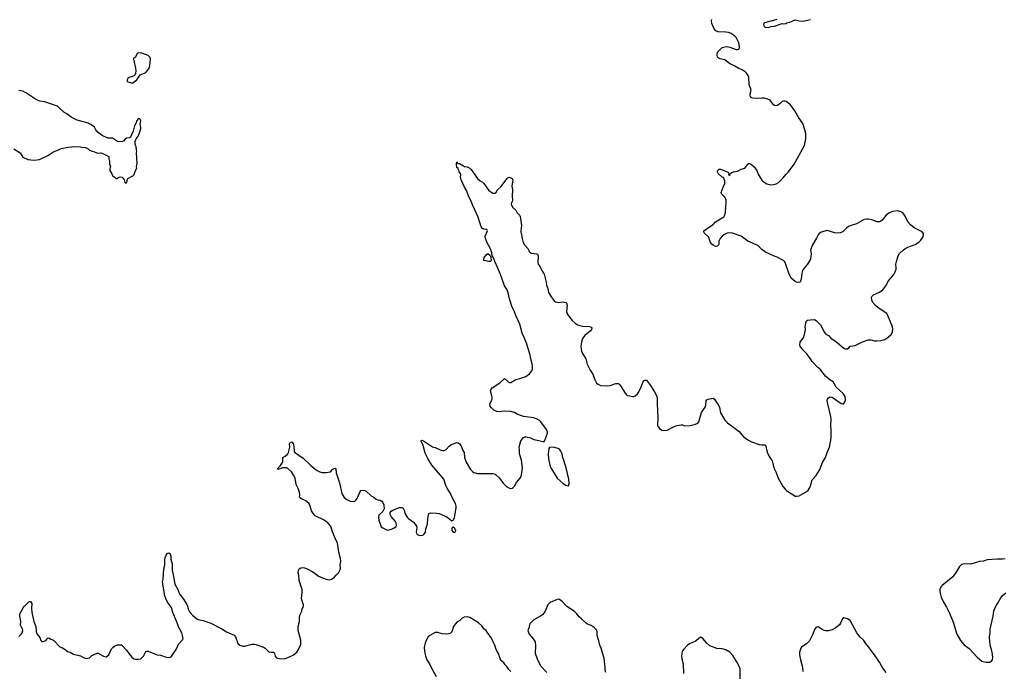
# Model space of a CAD drawing. Header units: inches. Extents: x 1603746 to 1744129, y 385869 to 533836.
# Tile 51 of 105: x 1694022 to 1709396, y 395091 to 405269. Entities that reach past the tile are written whole.
import ezdxf

# ---------------------------------------------------------------- set-up
doc = ezdxf.new("R2010")
doc.units = ezdxf.units.IN
doc.header["$MEASUREMENT"] = 0
for name, color, linetype in [('B6399', 7, 'Continuous'), ('B6490', 7, 'Continuous'), ('B7309', 7, 'Continuous'), ('B7400', 7, 'Continuous')]:
    doc.layers.add(name, color=color, linetype=linetype)

msp = doc.modelspace()

# ---------------------------------------------------------------- linework, layer by layer
at = {"layer": 'B6399', "color": 6, "elevation": 300}
msp.add_lwpolyline([(1694010, 395636), (1694047, 395670), (1694061, 395690), (1694070, 395730), (1694067, 395750), (1694034, 395810), (1694039, 395870), (1694025, 395950), (1694027, 395990), (1694076, 396084), (1694090, 396103), (1694170, 396181), (1694190, 396181), (1694210, 396150), (1694207, 396073), (1694211, 396010), (1694245, 395870), (1694276, 395790), (1694278, 395710), (1694290, 395677), (1694338, 395618), (1694354, 395574), (1694370, 395558), (1694390, 395556), (1694430, 395571), (1694450, 395598), (1694469, 395611), (1694490, 395606), (1694510, 395591), (1694550, 395576), (1694650, 395471), (1694690, 395455), (1694730, 395431), (1694770, 395399), (1694810, 395388), (1694861, 395361), (1694970, 395332), (1695030, 395299), (1695070, 395293), (1695110, 395302), (1695150, 395339), (1695230, 395374), (1695250, 395372), (1695330, 395325), (1695370, 395318), (1695395, 395330), (1695414, 395350), (1695457, 395443), (1695475, 395465), (1695510, 395490), (1695550, 395504), (1695610, 395502), (1695627, 395490), (1695690, 395422), (1695725, 395370), (1695773, 395313), (1695807, 395287), (1695830, 395280), (1695870, 395278), (1695913, 395287), (1695953, 395327), (1695990, 395402), (1696010, 395406), (1696030, 395403), (1696090, 395377), (1696170, 395350), (1696221, 395341), (1696310, 395312), (1696347, 395307), (1696370, 395310), (1696390, 395323), (1696410, 395347), (1696465, 395430), (1696504, 395516), (1696568, 395590), (1696575, 395610), (1696554, 395694), (1696504, 395784), (1696483, 395850), (1696412, 396010), (1696390, 396087), (1696330, 396173), (1696303, 396230), (1696290, 396270), (1696255, 396450), (1696254, 396486), (1696262, 396530), (1696275, 396690), (1696291, 396751), (1696290, 396830), (1696294, 396866), (1696310, 396905), (1696330, 396934), (1696350, 396941), (1696370, 396927), (1696383, 396890), (1696382, 396842), (1696401, 396770), (1696404, 396670), (1696426, 396570), (1696444, 396450), (1696490, 396370), (1696510, 396313), (1696523, 396290), (1696579, 396219), (1696633, 396133), (1696643, 396110), (1696656, 396050), (1696667, 396030), (1696694, 395994), (1696719, 395970), (1696790, 395912), (1696810, 395902), (1696886, 395886), (1697005, 395845), (1697176, 395756), (1697250, 395705), (1697370, 395656), (1697391, 395631), (1697430, 395525), (1697457, 395497), (1697505, 395485), (1697530, 395484), (1697650, 395516), (1697690, 395517), (1697710, 395512), (1697830, 395467), (1697857, 395450), (1697914, 395394), (1697948, 395388), (1697992, 395392), (1698002, 395370), (1698009, 395329), (1698028, 395308), (1698050, 395295), (1698110, 395283), (1698170, 395292), (1698210, 395305), (1698290, 395344), (1698350, 395389), (1698378, 395430), (1698410, 395512), (1698410, 395578), (1698370, 395730), (1698370, 395790), (1698389, 395869), (1698389, 395930), (1698394, 395970), (1698429, 396030), (1698429, 396050), (1698454, 396110), (1698453, 396130), (1698432, 396192), (1698425, 396230), (1698435, 396325), (1698433, 396370), (1698386, 396510), (1698380, 396590), (1698370, 396630), (1698374, 396666), (1698387, 396693), (1698410, 396708), (1698450, 396711), (1698467, 396707), (1698510, 396691), (1698590, 396649), (1698630, 396625), (1698690, 396579), (1698750, 396550), (1698810, 396528), (1698850, 396522), (1698870, 396525), (1698890, 396531), (1698930, 396555), (1698966, 396590), (1698998, 396630), (1699029, 396690), (1699032, 396710), (1699027, 396750), (1699037, 396810), (1699034, 396854), (1699003, 396950), (1698986, 397090), (1698948, 397168), (1698907, 397270), (1698884, 397344), (1698870, 397370), (1698835, 397410), (1698778, 397450), (1698638, 397518), (1698610, 397550), (1698578, 397598), (1698552, 397690), (1698536, 397716), (1698490, 397755), (1698423, 397783), (1698399, 397799), (1698393, 397810), (1698397, 397843), (1698390, 397890), (1698376, 397936), (1698340, 398010), (1698322, 398110), (1698297, 398157), (1698264, 398204), (1698210, 398258), (1698190, 398269), (1698130, 398268), (1698070, 398247), (1698049, 398250), (1698057, 398270), (1698095, 398305), (1698124, 398350), (1698130, 398370), (1698130, 398431), (1698170, 398450), (1698210, 398490), (1698222, 398510), (1698242, 398590), (1698236, 398650), (1698250, 398667), (1698270, 398675), (1698290, 398650), (1698301, 398610), (1698306, 398530), (1698315, 398515), (1698450, 398422), (1698570, 398305), (1698632, 398252), (1698669, 398229), (1698710, 398208), (1698750, 398198), (1698810, 398194), (1698873, 398207), (1698914, 398250), (1698930, 398261), (1698950, 398265), (1698957, 398250), (1698964, 398190), (1699014, 398034), (1699053, 397870), (1699090, 397807), (1699130, 397774), (1699181, 397750), (1699230, 397745), (1699256, 397750), (1699270, 397762), (1699290, 397791), (1699339, 397901), (1699350, 397914), (1699378, 397922), (1699410, 397915), (1699430, 397905), (1699510, 397832), (1699552, 397812), (1699590, 397779), (1699610, 397771), (1699650, 397766), (1699679, 397750), (1699693, 397730), (1699707, 397690), (1699712, 397630), (1699690, 397589), (1699630, 397530), (1699625, 397495), (1699629, 397451), (1699669, 397349), (1699695, 397330), (1699750, 397300), (1699770, 397297), (1699830, 397309), (1699869, 397330), (1699893, 397350), (1699904, 397370), (1699900, 397410), (1699890, 397433), (1699820, 397510), (1699810, 397530), (1699805, 397550), (1699808, 397570), (1699825, 397590), (1699850, 397606), (1699910, 397636), (1699951, 397651), (1699990, 397651), (1700000, 397645)], dxfattribs=at)
at = {"layer": 'B6490', "color": 6, "elevation": 400}
msp.add_lwpolyline([(1695886, 404754), (1695859, 404741), (1695830, 404685), (1695798, 404670), (1695797, 404650), (1695830, 404510), (1695835, 404470), (1695831, 404429), (1695818, 404402), (1695808, 404392), (1695730, 404365), (1695711, 404350), (1695702, 404330), (1695702, 404310), (1695710, 404301), (1695770, 404284), (1695790, 404285), (1695852, 404330), (1695904, 404410), (1695970, 404434), (1695990, 404446), (1696010, 404465), (1696037, 404503), (1696054, 404550), (1696066, 404650), (1696057, 404677), (1696030, 404710), (1695930, 404746)], close=True, dxfattribs=at)
msp.add_lwpolyline([(1693932, 403250), (1694030, 403191), (1694070, 403123), (1694150, 403084), (1694250, 403075), (1694330, 403085), (1694470, 403151), (1694538, 403202), (1694640, 403240), (1694670, 403256), (1694780, 403280), (1694830, 403281), (1694850, 403286), (1694970, 403285), (1694990, 403278), (1695051, 403271), (1695094, 403250), (1695114, 403230), (1695154, 403214), (1695190, 403207), (1695228, 403188), (1695250, 403184), (1695290, 403187), (1695330, 403176), (1695414, 403130), (1695412, 403090), (1695422, 403070), (1695424, 403016), (1695438, 402970), (1695431, 402950), (1695432, 402912), (1695458, 402870), (1695470, 402834), (1695497, 402817), (1695530, 402785), (1695550, 402792), (1695570, 402811), (1695590, 402816), (1695622, 402810), (1695652, 402770), (1695666, 402726), (1695670, 402722), (1695690, 402722), (1695698, 402742), (1695698, 402770), (1695709, 402791), (1695788, 402830), (1695809, 402851), (1695829, 402911), (1695849, 402950), (1695845, 402970), (1695854, 403030), (1695845, 403190), (1695849, 403210), (1695844, 403230), (1695842, 403290), (1695829, 403309), (1695826, 403326), (1695827, 403367), (1695839, 403410), (1695874, 403450), (1695884, 403470), (1695915, 403570), (1695915, 403590), (1695905, 403630), (1695912, 403690), (1695904, 403710), (1695890, 403721), (1695870, 403718), (1695850, 403694), (1695842, 403658), (1695817, 403610), (1695794, 403530), (1695770, 403470), (1695750, 403435), (1695730, 403422), (1695690, 403417), (1695671, 403409), (1695650, 403378), (1695630, 403364), (1695570, 403362), (1695549, 403369), (1695488, 403410), (1695470, 403416), (1695401, 403421), (1695310, 403462), (1695249, 403509), (1695209, 403549), (1695188, 403590), (1695134, 403630), (1695090, 403651), (1694921, 403701), (1694825, 403745), (1694757, 403797), (1694710, 403826), (1694630, 403905), (1694610, 403918), (1694410, 403986), (1694339, 403999), (1694310, 404009), (1694270, 404030), (1694130, 404124), (1694109, 404130), (1694070, 404154), (1694010, 404163)], dxfattribs=at)
at = {"layer": 'B7309', "color": 6, "elevation": 300}
for points in [[(1700000, 397645), (1700010, 397639), (1700024, 397610), (1700040, 397550), (1700070, 397500), (1700096, 397470), (1700170, 397418), (1700196, 397390), (1700217, 397357), (1700223, 397330), (1700215, 397270), (1700218, 397250), (1700230, 397228), (1700270, 397212), (1700310, 397215), (1700330, 397225), (1700350, 397247), (1700357, 397263), (1700366, 397314), (1700391, 397390), (1700394, 397470), (1700403, 397537), (1700410, 397556), (1700436, 397564), (1700530, 397562), (1700570, 397555), (1700690, 397506), (1700770, 397441), (1700790, 397451), (1700813, 397490), (1700840, 397650), (1700840, 397670), (1700828, 397710), (1700786, 397786), (1700748, 397868), (1700696, 397950), (1700675, 397995), (1700645, 398090), (1700590, 398161), (1700456, 398310), (1700394, 398414), (1700356, 398496), (1700320, 398620), (1700290, 398688), (1700290, 398694), (1700301, 398699), (1700330, 398690), (1700470, 398598), (1700510, 398588), (1700590, 398548), (1700630, 398539), (1700650, 398542), (1700682, 398558), (1700727, 398610), (1700753, 398630), (1700850, 398664), (1700870, 398659), (1700890, 398644), (1700914, 398614), (1700934, 398550), (1700962, 398510), (1700968, 398428), (1700995, 398355), (1701063, 398243), (1701090, 398210), (1701115, 398195), (1701170, 398179), (1701250, 398183), (1701338, 398178), (1701410, 398178), (1701447, 398170), (1701510, 398115), (1701570, 398028), (1701630, 397971), (1701669, 397951), (1701690, 397947), (1701710, 397951), (1701730, 397963), (1701750, 397984), (1701782, 398038), (1701838, 398110), (1701850, 398134), (1701864, 398190), (1701871, 398270), (1701857, 398390), (1701824, 398490), (1701828, 398550), (1701823, 398590), (1701848, 398692), (1701890, 398742), (1701910, 398753), (1701930, 398753), (1701996, 398736), (1702050, 398713), (1702103, 398703), (1702190, 398679), (1702210, 398681), (1702222, 398698), (1702250, 398771), (1702262, 398810), (1702263, 398830), (1702248, 398870), (1702160, 398990), (1702139, 399010), (1702101, 399030), (1702048, 399050), (1701890, 399071), (1701790, 399108), (1701750, 399133), (1701690, 399149), (1701593, 399153), (1701510, 399145), (1701471, 399151), (1701425, 399170), (1701390, 399205), (1701370, 399233), (1701364, 399270), (1701394, 399326), (1701399, 399350), (1701394, 399394), (1701374, 399470), (1701380, 399490), (1701402, 399518), (1701521, 399599), (1701590, 399663), (1701610, 399656), (1701647, 399610), (1701670, 399602), (1701690, 399604), (1701770, 399649), (1701830, 399663), (1701923, 399697), (1701983, 399737), (1702018, 399782), (1702028, 399812), (1702028, 399870), (1701998, 400000)], [(1702845, 400000), (1702864, 399970), (1702882, 399890), (1702930, 399797), (1702970, 399732), (1703002, 399642), (1703031, 399591), (1703054, 399574), (1703090, 399557), (1703188, 399552), (1703244, 399556), (1703330, 399584), (1703370, 399587), (1703390, 399573), (1703410, 399545), (1703464, 399450), (1703490, 399415), (1703510, 399401), (1703550, 399395), (1703590, 399381), (1703610, 399382), (1703630, 399392), (1703670, 399426), (1703690, 399456), (1703715, 399510), (1703750, 399603), (1703770, 399627), (1703790, 399641), (1703810, 399638), (1703874, 399554), (1703936, 399456), (1703970, 399390), (1703978, 399350), (1703974, 399270), (1703987, 399050), (1703982, 398930), (1703990, 398911), (1704010, 398885), (1704050, 398855), (1704070, 398851), (1704130, 398859), (1704230, 398910), (1704290, 398932), (1704350, 398940), (1704370, 398939), (1704410, 398926), (1704490, 398930), (1704574, 398950), (1704610, 398966), (1704624, 398990), (1704667, 399133), (1704724, 399216), (1704735, 399250), (1704742, 399318), (1704750, 399331), (1704770, 399340), (1704850, 399357), (1704870, 399341), (1704901, 399290), (1704930, 399256), (1704950, 399210), (1704967, 399130), (1704976, 399110), (1705035, 399015), (1705073, 398973), (1705215, 398870), (1705255, 398835), (1705330, 398748), (1705400, 398700), (1705450, 398676), (1705570, 398632), (1705610, 398626), (1705650, 398630), (1705670, 398621), (1705694, 398514), (1705726, 398446), (1705770, 398376), (1705798, 398270), (1705836, 398196), (1705863, 398110), (1705944, 397970), (1705974, 397934), (1706000, 397910), (1706092, 397850), (1706130, 397829), (1706150, 397824), (1706192, 397830), (1706326, 397910), (1706354, 397950), (1706371, 397990), (1706397, 398083), (1706459, 398150), (1706515, 398245), (1706560, 398350), (1706603, 398430), (1706631, 398510), (1706668, 398592), (1706693, 398730), (1706695, 398870), (1706689, 398930), (1706693, 399030), (1706689, 399070), (1706635, 399290), (1706632, 399328), (1706637, 399343), (1706645, 399355), (1706670, 399376), (1706710, 399375), (1706850, 399276), (1706872, 399268), (1706890, 399271), (1706898, 399282), (1706910, 399305), (1706916, 399330), (1706910, 399381), (1706882, 399430), (1706821, 399481), (1706772, 399530), (1706725, 399610), (1706670, 399643), (1706602, 399702), (1706570, 399750), (1706514, 399814), (1706490, 399833), (1706397, 399930), (1706372, 399972), (1706350, 400000)], [(1709410, 396848), (1709370, 396840), (1709290, 396843), (1709130, 396830), (1709070, 396812), (1709010, 396805), (1708874, 396766), (1708770, 396768), (1708730, 396760), (1708696, 396730), (1708650, 396650), (1708590, 396566), (1708427, 396433), (1708407, 396410), (1708390, 396370), (1708389, 396350), (1708393, 396313), (1708410, 396251), (1708441, 396181), (1708495, 396090), (1708541, 396001), (1708598, 395858), (1708653, 395670), (1708711, 395570), (1708770, 395504), (1708846, 395446), (1708970, 395311), (1709045, 395250), (1709111, 395231), (1709170, 395231), (1709190, 395245), (1709210, 395272), (1709217, 395310), (1709205, 395390), (1709197, 395430), (1709180, 395480), (1709169, 395550), (1709166, 395630), (1709173, 395690), (1709173, 395747), (1709222, 395950), (1709235, 396030), (1709255, 396085), (1709276, 396124), (1709307, 396173), (1709330, 396221), (1709370, 396276), (1709421, 396319)], [(1703174, 395074), (1703164, 395110), (1703164, 395150), (1703150, 395290), (1703104, 395450), (1703080, 395500), (1703065, 395565), (1703037, 395650), (1703041, 395710), (1703033, 395733), (1702994, 395774), (1702944, 395804), (1702890, 395825), (1702870, 395839), (1702797, 395910), (1702760, 395940), (1702719, 395990), (1702678, 396030), (1702565, 396105), (1702490, 396183), (1702450, 396214), (1702430, 396219), (1702350, 396187), (1702330, 396174), (1702310, 396169), (1702287, 396150), (1702270, 396129), (1702222, 396018), (1702187, 395973), (1702170, 395960), (1702050, 395896), (1702001, 395850), (1701987, 395830), (1701971, 395770), (1701954, 395730), (1701976, 395670), (1702039, 395599), (1702072, 395550), (1702078, 395490), (1702072, 395372), (1702103, 395283), (1702127, 395227), (1702162, 395170), (1702251, 395071)], [(1701690, 395090), (1701660, 395120), (1701630, 395164), (1701601, 395190), (1701583, 395223), (1701550, 395247), (1701540, 395260), (1701525, 395285), (1701498, 395370), (1701464, 395430), (1701440, 395500), (1701413, 395550), (1701390, 395610), (1701324, 395704), (1701306, 395726), (1701270, 395755), (1701239, 395799), (1701187, 395847), (1701050, 395930), (1701010, 395940), (1700962, 395938), (1700930, 395921), (1700895, 395885), (1700850, 395856), (1700826, 395834), (1700798, 395790), (1700770, 395705), (1700750, 395685), (1700725, 395675), (1700670, 395671), (1700618, 395678), (1700550, 395696), (1700510, 395696), (1700427, 395650), (1700402, 395630), (1700370, 395574), (1700353, 395530), (1700338, 395470), (1700338, 395450), (1700346, 395374), (1700357, 395330), (1700382, 395270), (1700419, 395210), (1700445, 395150), (1700526, 395010)], [(1707553, 395073), (1707502, 395142), (1707477, 395177), (1707450, 395234), (1707370, 395349), (1707315, 395415), (1707281, 395470), (1707247, 395507), (1707204, 395570), (1707138, 395630), (1707091, 395691), (1706990, 395883), (1706950, 395912), (1706890, 395924), (1706870, 395909), (1706839, 395841), (1706823, 395817), (1706756, 395764), (1706710, 395738), (1706650, 395723), (1706610, 395723), (1706570, 395735), (1706490, 395783), (1706470, 395781), (1706451, 395769), (1706430, 395742), (1706409, 395671), (1706353, 395567), (1706310, 395521), (1706250, 395485), (1706230, 395470), (1706217, 395450), (1706197, 395390), (1706198, 395350), (1706213, 395270), (1706245, 395155), (1706250, 395090)], [(1705274, 394930), (1705271, 395130), (1705235, 395215), (1705159, 395339), (1705112, 395390), (1705050, 395426), (1704990, 395440), (1704910, 395448), (1704797, 395490), (1704750, 395530), (1704690, 395604), (1704670, 395621), (1704650, 395626), (1704592, 395570), (1704570, 395555), (1704490, 395523), (1704450, 395500), (1704390, 395438), (1704372, 395410), (1704367, 395393), (1704357, 395330), (1704363, 395283), (1704384, 395210), (1704386, 395054)]]:
    msp.add_lwpolyline(points, dxfattribs=at)
for points in [[(1702350, 398591), (1702294, 398586), (1702285, 398570), (1702275, 398490), (1702280, 398410), (1702302, 398310), (1702318, 398270), (1702413, 398110), (1702510, 398026), (1702550, 398000), (1702590, 397990), (1702603, 398017), (1702598, 398090), (1702554, 398270), (1702501, 398430), (1702490, 398486), (1702470, 398531), (1702450, 398561), (1702430, 398572)], [(1700790, 397348), (1700771, 397329), (1700771, 397290), (1700790, 397264), (1700810, 397262), (1700829, 397270), (1700834, 397290), (1700810, 397329), (1700797, 397337)]]:
    msp.add_lwpolyline(points, close=True, dxfattribs=at)
at = {"layer": 'B7400', "color": 6, "elevation": 300}
for points in [[(1706350, 400000), (1706311, 400050), (1706251, 400110), (1706208, 400170), (1706202, 400190), (1706208, 400232), (1706217, 400250), (1706259, 400301), (1706278, 400350), (1706290, 400430), (1706288, 400470), (1706300, 400550), (1706310, 400565), (1706325, 400575), (1706370, 400583), (1706430, 400584), (1706460, 400570), (1706524, 400504), (1706590, 400384), (1706610, 400357), (1706650, 400334), (1706690, 400297), (1706761, 400250), (1706890, 400136), (1706910, 400129), (1706930, 400126), (1706950, 400130), (1706970, 400145), (1706989, 400171), (1707070, 400182), (1707090, 400189), (1707183, 400237), (1707270, 400269), (1707310, 400269), (1707370, 400255), (1707408, 400252), (1707470, 400257), (1707530, 400275), (1707590, 400314), (1707630, 400350), (1707648, 400390), (1707655, 400435), (1707651, 400470), (1707580, 400650), (1707560, 400680), (1707428, 400770), (1707385, 400805), (1707345, 400850), (1707326, 400890), (1707325, 400930), (1707330, 400946), (1707352, 400970), (1707450, 401013), (1707497, 401050), (1707549, 401111), (1707586, 401190), (1707669, 401291), (1707691, 401330), (1707707, 401370), (1707710, 401390), (1707703, 401450), (1707706, 401470), (1707741, 401579), (1707761, 401619), (1707816, 401670), (1707845, 401690), (1707890, 401714), (1708004, 401756), (1708064, 401796), (1708093, 401827), (1708125, 401870), (1708136, 401910), (1708133, 401930), (1708115, 401955), (1707990, 402020), (1707930, 402065), (1707892, 402112), (1707850, 402202), (1707830, 402232), (1707810, 402252), (1707780, 402270), (1707730, 402282), (1707650, 402274), (1707593, 402247), (1707548, 402212), (1707490, 402137), (1707470, 402121), (1707447, 402113), (1707410, 402111), (1707330, 402144), (1707274, 402154), (1707250, 402154), (1707210, 402147), (1707090, 402080), (1707005, 402055), (1706962, 402038), (1706930, 402015), (1706878, 401962), (1706840, 401940), (1706803, 401937), (1706750, 401938), (1706630, 401974), (1706537, 401950), (1706508, 401932), (1706491, 401909), (1706465, 401855), (1706396, 401744), (1706369, 401670), (1706381, 401610), (1706372, 401530), (1706324, 401450), (1706272, 401390), (1706246, 401350), (1706233, 401310), (1706226, 401214), (1706216, 401184), (1706206, 401170), (1706170, 401162), (1706150, 401167), (1706130, 401179), (1706070, 401234), (1706030, 401310), (1705981, 401461), (1705967, 401487), (1705947, 401507), (1705850, 401558), (1705790, 401579), (1705670, 401639), (1705610, 401682), (1705550, 401742), (1705392, 401812), (1705290, 401890), (1705150, 401937), (1705110, 401941), (1705070, 401936), (1705016, 401910), (1704990, 401888), (1704958, 401850), (1704941, 401810), (1704941, 401770), (1704935, 401750), (1704913, 401730), (1704888, 401728), (1704850, 401745), (1704830, 401761), (1704810, 401789), (1704790, 401850), (1704775, 401875), (1704710, 401939), (1704705, 401950), (1704706, 401970), (1704775, 402025), (1704848, 402072), (1704887, 402110), (1705017, 402190), (1705038, 402230), (1705045, 402270), (1705047, 402347), (1705055, 402410), (1705051, 402450), (1705036, 402490), (1704981, 402550), (1704975, 402570), (1705006, 402654), (1705032, 402710), (1705031, 402750), (1705010, 402806), (1704990, 402808), (1704930, 402868), (1704918, 402890), (1704919, 402910), (1704946, 402934), (1704966, 402934), (1705059, 402899), (1705078, 402890), (1705094, 402870), (1705092, 402850), (1705110, 402832), (1705116, 402864), (1705130, 402871), (1705138, 402882), (1705167, 402893), (1705230, 402905), (1705290, 402934), (1705343, 402950), (1705390, 403015), (1705410, 403027), (1705450, 403005), (1705490, 402971), (1705530, 402914), (1705554, 402854), (1705582, 402802), (1705610, 402764), (1705649, 402729), (1705690, 402707), (1705750, 402692), (1705790, 402693), (1705835, 402705), (1705870, 402724), (1705943, 402797), (1705984, 402850), (1706027, 402893), (1706114, 403010), (1706276, 403304), (1706297, 403410), (1706295, 403490), (1706283, 403550), (1706250, 403650), (1706190, 403737), (1706128, 403848), (1706058, 403938), (1705990, 403990), (1705970, 403997), (1705950, 403998), (1705930, 403989), (1705890, 403955), (1705850, 403931), (1705830, 403926), (1705810, 403927), (1705790, 403940), (1705738, 404010), (1705705, 404030), (1705645, 404045), (1705610, 404046), (1705550, 404039), (1705470, 404042), (1705450, 404050), (1705434, 404070), (1705429, 404090), (1705429, 404111), (1705442, 404170), (1705410, 404259), (1705405, 404370), (1705398, 404398), (1705377, 404430), (1705350, 404455), (1705304, 404484), (1705250, 404509), (1705190, 404545), (1705105, 404585), (1705030, 404643), (1704958, 404658), (1704939, 404670), (1704920, 404690), (1704912, 404710), (1704911, 404730), (1704918, 404762), (1704942, 404790), (1704990, 404833), (1705030, 404846), (1705070, 404849), (1705110, 404840), (1705210, 404804), (1705230, 404803), (1705250, 404810), (1705262, 404830), (1705264, 404850), (1705251, 404910), (1705211, 404990), (1705190, 405012), (1705130, 405052), (1705090, 405067), (1705050, 405074), (1704930, 405082), (1704890, 405096), (1704865, 405125), (1704832, 405210), (1704824, 405250), (1704830, 405270)], [(1705846, 405274), (1705790, 405259), (1705770, 405249), (1705650, 405219), (1705639, 405210), (1705635, 405190), (1705650, 405156), (1705661, 405150), (1705710, 405149), (1705757, 405163), (1705806, 405170), (1705930, 405212), (1705947, 405207), (1705986, 405210), (1706001, 405219), (1706050, 405231), (1706130, 405266), (1706194, 405250), (1706250, 405245), (1706368, 405270)], [(1701998, 400000), (1701991, 400031), (1701935, 400215), (1701896, 400316), (1701867, 400370), (1701834, 400514), (1701767, 400650), (1701742, 400722), (1701710, 400777), (1701669, 400911), (1701650, 401002), (1701633, 401047), (1701592, 401112), (1701531, 401290), (1701490, 401390), (1701442, 401490), (1701432, 401530), (1701410, 401566), (1701398, 401578), (1701393, 401630), (1701371, 401690), (1701322, 401782), (1701305, 401825), (1701292, 401870), (1701292, 401890), (1701327, 401970), (1701324, 401984), (1701314, 401994), (1701270, 401998), (1701250, 402007), (1701230, 402035), (1701183, 402183), (1701090, 402375), (1701073, 402433), (1701042, 402490), (1701000, 402600), (1700970, 402653), (1700918, 402770), (1700907, 402813), (1700912, 402850), (1700906, 402866), (1700890, 402879), (1700884, 402904), (1700867, 402933), (1700867, 402947), (1700850, 402962), (1700845, 403015), (1700850, 403050), (1700852, 403032), (1700865, 403025), (1700890, 403025), (1700950, 402984), (1700970, 402976), (1701010, 402972), (1701050, 402952), (1701070, 402930), (1701170, 402787), (1701210, 402750), (1701249, 402729), (1701270, 402712), (1701330, 402624), (1701350, 402602), (1701410, 402562), (1701430, 402557), (1701450, 402559), (1701456, 402564), (1701482, 402610), (1701538, 402662), (1701630, 402784), (1701650, 402803), (1701671, 402811), (1701714, 402790), (1701724, 402770), (1701708, 402668), (1701715, 402610), (1701713, 402510), (1701717, 402450), (1701711, 402429), (1701699, 402410), (1701697, 402390), (1701719, 402339), (1701770, 402294), (1701792, 402252), (1701830, 402210), (1701836, 402196), (1701843, 402163), (1701856, 402056), (1701847, 401970), (1701849, 401950), (1701859, 401910), (1701866, 401850), (1701884, 401790), (1701907, 401750), (1701961, 401690), (1701979, 401650), (1701993, 401633), (1702010, 401624), (1702090, 401612), (1702105, 401605), (1702115, 401595), (1702118, 401578), (1702112, 401470), (1702119, 401450), (1702150, 401407), (1702181, 401341), (1702214, 401294), (1702244, 401170), (1702250, 401122), (1702271, 401070), (1702280, 401010), (1702288, 400990), (1702319, 400939), (1702370, 400878), (1702390, 400864), (1702430, 400850), (1702510, 400861), (1702550, 400850), (1702560, 400840), (1702569, 400810), (1702561, 400710), (1702570, 400673), (1702610, 400615), (1702649, 400570), (1702694, 400530), (1702730, 400505), (1702766, 400490), (1702810, 400482), (1702917, 400477), (1702947, 400467), (1702957, 400450), (1702952, 400430), (1702937, 400410), (1702844, 400336), (1702811, 400290), (1702793, 400230), (1702785, 400170), (1702787, 400130), (1702795, 400090), (1702810, 400054), (1702845, 400000)]]:
    msp.add_lwpolyline(points, dxfattribs=at)
msp.add_lwpolyline([(1701370, 401490), (1701350, 401490), (1701269, 401510), (1701267, 401530), (1701277, 401550), (1701310, 401599), (1701330, 401615), (1701361, 401590), (1701378, 401558), (1701382, 401510)], close=True, dxfattribs=at)

doc.saveas('drawing.dxf')
